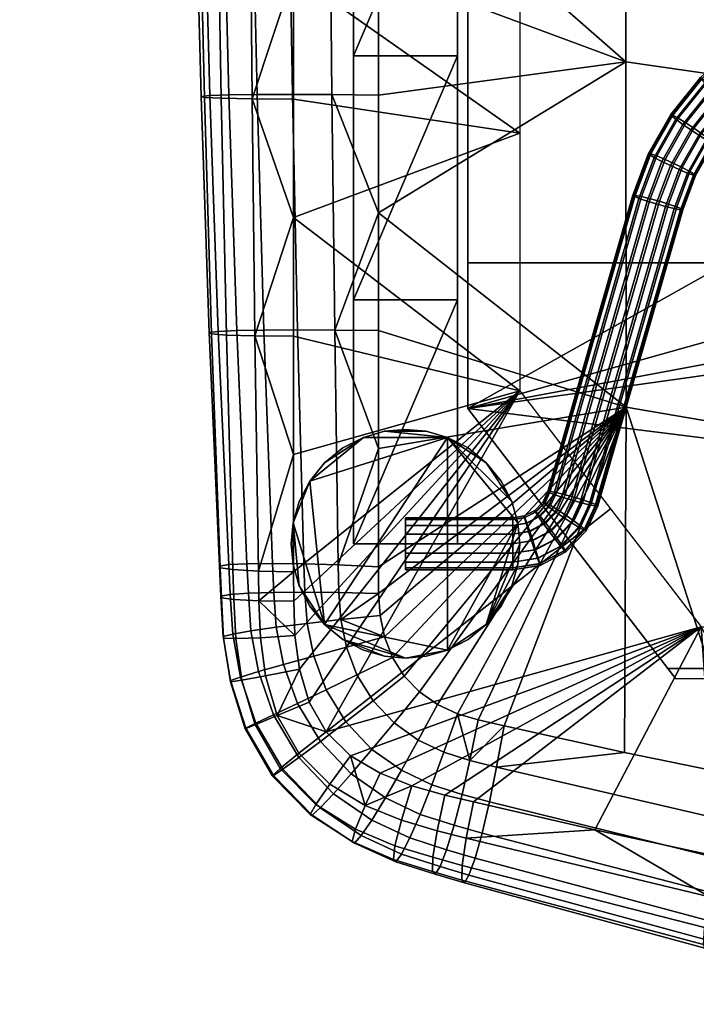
# Model space of a CAD drawing. Header units: millimetres. Extents: x -336 to 323, y -292 to 272.
# Tile 1 of 44: x -243 to -178, y -277 to -182. Entities that reach past the tile are written whole.
import ezdxf

# ---------------------------------------------------------------- set-up
doc = ezdxf.new("R2010")
doc.units = ezdxf.units.MM
for name, color, linetype in [('kos', 250, 'Continuous'), ('kryt', 251, 'Continuous'), ('nozky', 250, 'Continuous'), ('podnoz', 7, 'Continuous'), ('sedak', 7, 'Continuous')]:
    doc.layers.add(name, color=color, linetype=linetype)

msp = doc.modelspace()

# ---------------------------------------------------------------- meshes
at = {"layer": 'kos'}
mesh = msp.add_polyface(dxfattribs=at)
corners = [(-174.088, -184.778, 320.729), (-170.271, -182.377, 320.559), (-170.382, -182.229, 319.641), (-174.232, -184.651, 319.813), (-173.717, -185.211, 321.568), (-169.987, -182.864, 321.402), (-173.868, -185.261, 318.036), (-170.102, -182.892, 317.868), (-169.73, -183.649, 317.305), (-173.383, -185.947, 317.468), (-174.166, -184.804, 318.891), (-170.331, -182.392, 318.72), (-177.454, -187.776, 320.942), (-177.628, -187.675, 320.027), (-177.007, -188.142, 321.776), (-176.366, -188.714, 322.313), (-173.185, -185.881, 322.112), (-175.691, -189.345, 322.468), (-172.625, -186.614, 322.275), (-175.034, -189.984, 322.273), (-172.08, -187.353, 322.086), (-174.449, -190.581, 321.698), (-171.595, -188.038, 321.518), (-174.09, -190.984, 320.84), (-171.297, -188.496, 320.663), (-174.01, -191.125, 319.917), (-171.231, -188.649, 319.742), (-174.185, -191.024, 319.002), (-171.375, -188.522, 318.825), (-174.631, -190.659, 318.168), (-171.746, -188.089, 317.986), (-175.273, -190.086, 317.631), (-172.278, -187.419, 317.442), (-175.947, -189.455, 317.476), (-172.838, -186.686, 317.28), (-176.604, -188.816, 317.672), (-177.189, -188.219, 318.246), (-177.548, -187.817, 319.105), (-180.279, -191.286, 321.191), (-180.478, -191.216, 320.279), (-179.769, -191.572, 322.02), (-179.035, -192.031, 322.549), (-178.264, -192.542, 322.695), (-177.514, -193.064, 322.492), (-176.845, -193.557, 321.91), (-176.435, -193.896, 321.047), (-176.344, -194.023, 320.123), (-176.543, -193.953, 319.21), (-177.053, -193.667, 318.382), (-177.786, -193.209, 317.853), (-178.558, -192.698, 317.706), (-179.308, -192.175, 317.91), (-179.977, -191.682, 318.492), (-180.387, -191.343, 319.355), (-181.026, -195.54, 322.798), (-181.828, -195.202, 322.277), (-180.183, -195.925, 322.935), (-179.362, -196.323, 322.723), (-178.632, -196.707, 322.133), (-178.183, -196.978, 321.265), (-178.083, -197.09, 320.341), (-178.301, -197.053, 319.43), (-178.859, -196.851, 318.608), (-179.66, -196.513, 318.087), (-180.504, -196.129, 317.95), (-181.324, -195.73, 318.162), (-181.547, -199.565, 323.194), (-180.677, -199.831, 322.972), (-179.902, -200.096, 322.374), (-179.426, -200.295, 321.501), (-179.32, -200.391, 320.575), (-179.551, -200.389, 319.667), (-180.143, -200.277, 318.851), (-180.993, -200.069, 318.34)]
mesh.append_faces([[corners[k] for k in face] for face in [(0, 1, 2, 3), (4, 5, 1, 0), (6, 7, 8, 9), (10, 11, 7, 6), (3, 2, 11, 10), (12, 0, 3, 13), (14, 4, 0, 12), (15, 16, 4, 14), (17, 18, 16, 15), (19, 20, 18, 17), (21, 22, 20, 19), (23, 24, 22, 21), (25, 26, 24, 23), (27, 28, 26, 25), (29, 30, 28, 27), (31, 32, 30, 29), (33, 34, 32, 31), (35, 9, 34, 33), (36, 6, 9, 35), (37, 10, 6, 36), (13, 3, 10, 37), (38, 12, 13, 39), (40, 14, 12, 38), (41, 15, 14, 40), (42, 17, 15, 41), (43, 19, 17, 42), (44, 21, 19, 43), (45, 23, 21, 44), (46, 25, 23, 45), (47, 27, 25, 46), (48, 29, 27, 47), (49, 31, 29, 48), (50, 33, 31, 49), (51, 35, 33, 50), (52, 36, 35, 51), (53, 37, 36, 52), (39, 13, 37, 53), (54, 41, 40, 55), (56, 42, 41, 54), (57, 43, 42, 56), (58, 44, 43, 57), (59, 45, 44, 58), (60, 46, 45, 59), (61, 47, 46, 60), (62, 48, 47, 61), (63, 49, 48, 62), (64, 50, 49, 63), (65, 51, 50, 64), (57, 56, 66, 67), (59, 58, 68, 69), (58, 57, 67, 68), (60, 59, 69, 70), (62, 61, 71, 72), (63, 62, 72, 73), (70, 71, 61, 60)]])
mesh = msp.add_polyface(dxfattribs=at)
corners = [(-182.386, -195, 321.455), (-180.279, -191.286, 321.191), (-180.478, -191.216, 320.279), (-182.603, -194.963, 320.545), (-181.828, -195.202, 322.277), (-179.769, -191.572, 322.02), (-182.055, -195.347, 318.752), (-179.977, -191.682, 318.492), (-179.308, -192.175, 317.91), (-181.324, -195.73, 318.162), (-182.504, -195.075, 319.62), (-180.387, -191.343, 319.355), (-184.115, -198.995, 320.831), (-183.884, -198.997, 321.739), (-181.026, -195.54, 322.798), (-183.292, -199.109, 322.555), (-182.442, -199.317, 323.066), (-180.183, -195.925, 322.935), (-181.547, -199.565, 323.194), (-180.504, -196.129, 317.95), (-179.66, -196.513, 318.087), (-180.993, -200.069, 318.34), (-181.888, -199.821, 318.212), (-182.758, -199.555, 318.434), (-183.533, -199.29, 319.032), (-184.009, -199.091, 319.905), (-192.297, -227.466, 322.852), (-192.066, -227.468, 323.76), (-191.475, -227.58, 324.576), (-190.624, -227.788, 325.087), (-180.677, -199.831, 322.972), (-189.73, -228.036, 325.215), (-188.86, -228.302, 324.993), (-179.426, -200.295, 321.501), (-179.902, -200.096, 322.374), (-188.085, -228.568, 324.395), (-187.609, -228.766, 323.522), (-179.551, -200.389, 319.667), (-179.32, -200.391, 320.575), (-187.503, -228.862, 322.596), (-187.734, -228.86, 321.688), (-180.143, -200.277, 318.851), (-188.325, -228.748, 320.872), (-189.176, -228.54, 320.361), (-190.07, -228.292, 320.233), (-190.941, -228.026, 320.455), (-191.715, -227.761, 321.053), (-192.192, -227.562, 321.926), (-193.413, -229.423, 323.898), (-192.562, -228.528, 323.835), (-192.761, -228.458, 322.922), (-193.558, -229.296, 322.982), (-193.043, -229.856, 324.737), (-192.052, -228.814, 324.663), (-192.51, -230.526, 325.281), (-191.318, -229.273, 325.192), (-193.193, -229.906, 321.205), (-192.259, -228.925, 321.135), (-191.591, -229.418, 320.554), (-192.708, -230.592, 320.637), (-193.491, -229.449, 322.06), (-192.67, -228.586, 321.998), (-194.51, -229.993, 323.939), (-194.584, -229.829, 323.019), (-194.319, -230.519, 324.784), (-194.55, -229.999, 322.099), (-194.397, -230.531, 321.25), (-190.547, -229.784, 325.339), (-189.796, -230.306, 325.135), (-189.128, -230.799, 324.553), (-188.717, -231.138, 323.69), (-188.826, -231.196, 321.854), (-189.336, -230.91, 321.025), (-190.069, -230.451, 320.496), (-190.84, -229.94, 320.35), (-195.668, -230, 323.032), (-195.668, -230.176, 323.952)]
mesh.append_faces([[corners[k] for k in face] for face in [(0, 1, 2, 3), (4, 5, 1, 0), (6, 7, 8, 9), (10, 11, 7, 6), (3, 2, 11, 10), (0, 3, 12, 13), (14, 4, 15, 16), (4, 0, 13, 15), (17, 14, 16, 18), (19, 20, 21, 22), (6, 9, 23, 24), (3, 10, 25, 12), (10, 6, 24, 25), (9, 19, 22, 23), (13, 12, 26, 27), (16, 15, 28, 29), (15, 13, 27, 28), (30, 18, 31, 32), (33, 34, 35, 36), (34, 30, 32, 35), (18, 16, 29, 31), (37, 38, 39, 40), (21, 41, 42, 43), (41, 37, 40, 42), (23, 22, 44, 45), (25, 24, 46, 47), (12, 25, 47, 26), (24, 23, 45, 46), (22, 21, 43, 44), (38, 33, 36, 39), (48, 49, 50, 51), (52, 53, 49, 48), (54, 55, 53, 52), (56, 57, 58, 59), (60, 61, 57, 56), (51, 50, 61, 60), (62, 48, 51, 63), (64, 52, 48, 62), (65, 60, 56, 66), (63, 51, 60, 65), (27, 26, 50, 49), (29, 28, 53, 55), (28, 27, 49, 53), (32, 31, 67, 68), (36, 35, 69, 70), (35, 32, 68, 69), (31, 29, 55, 67), (42, 40, 71, 72), (44, 43, 73, 74), (43, 42, 72, 73), (46, 45, 58, 57), (26, 47, 61, 50), (47, 46, 57, 61), (45, 44, 74, 58), (62, 63, 75, 76)]])
mesh = msp.add_polyface(dxfattribs=at)
corners = [(-191.95, -231.259, 325.443), (-190.547, -229.784, 325.339), (-191.318, -229.273, 325.192), (-192.51, -230.526, 325.281), (-191.405, -231.998, 325.255), (-189.796, -230.306, 325.135), (-190.92, -232.683, 324.687), (-189.128, -230.799, 324.553), (-190.622, -233.14, 323.832), (-188.717, -231.138, 323.69), (-190.556, -233.294, 322.91), (-188.626, -231.266, 322.766), (-190.701, -233.167, 321.994), (-188.826, -231.196, 321.854), (-191.071, -232.733, 321.155), (-189.336, -230.91, 321.025), (-191.603, -232.064, 320.611), (-190.069, -230.451, 320.496), (-192.163, -231.33, 320.449), (-190.84, -229.94, 320.35), (-192.708, -230.592, 320.637), (-191.591, -229.418, 320.554), (-194.046, -231.323, 325.338), (-193.043, -229.856, 324.737), (-194.319, -230.519, 324.784), (-193.758, -232.198, 325.51), (-193.478, -233.074, 325.331), (-193.229, -233.882, 324.772), (-193.076, -234.415, 323.923), (-193.042, -234.585, 323.002), (-193.117, -234.421, 322.083), (-193.307, -233.895, 321.237), (-193.58, -233.09, 320.684), (-193.868, -232.216, 320.511), (-194.148, -231.34, 320.69), (-194.397, -230.531, 321.25), (-193.193, -229.906, 321.205), (-187.503, -228.862, 322.596), (-187.609, -228.766, 323.522), (-187.734, -228.86, 321.688), (-195.668, -230.732, 324.799), (-195.668, -231.58, 325.356), (-194.51, -229.993, 323.939), (-195.668, -230.176, 323.952), (-195.668, -232.5, 325.532), (-195.668, -233.42, 325.356), (-195.668, -234.268, 324.799), (-195.668, -234.824, 323.952), (-195.668, -235, 323.032), (-195.668, -234.824, 322.111), (-195.668, -234.268, 321.264), (-195.668, -233.42, 320.707), (-195.668, -232.5, 320.532), (-195.668, -231.58, 320.707), (-195.668, -230.732, 321.264), (-194.584, -229.829, 323.019), (-194.55, -229.999, 322.099), (-195.668, -230.176, 322.111), (-195.668, -230, 323.032), (-206, -230, 323.032), (-206, -230.176, 323.952), (-206, -230.732, 324.799), (-206, -231.58, 325.356), (-206, -232.5, 325.532), (-206, -233.42, 325.356), (-206, -234.268, 324.799), (-206, -234.824, 323.952), (-206, -235, 323.032), (-206, -234.824, 322.111), (-206, -234.268, 321.264), (-206, -233.42, 320.707), (-206, -232.5, 320.532), (-206, -231.58, 320.707), (-206, -230.732, 321.264), (-206, -230.176, 322.111)]
mesh.append_faces([[corners[k] for k in face] for face in [(0, 1, 2, 3), (4, 5, 1, 0), (6, 7, 5, 4), (8, 9, 7, 6), (10, 11, 9, 8), (12, 13, 11, 10), (14, 15, 13, 12), (16, 17, 15, 14), (18, 19, 17, 16), (20, 21, 19, 18), (22, 3, 23, 24), (25, 0, 3, 22), (26, 4, 0, 25), (27, 6, 4, 26), (28, 8, 6, 27), (29, 10, 8, 28), (30, 12, 10, 29), (31, 14, 12, 30), (32, 16, 14, 31), (33, 18, 16, 32), (34, 20, 18, 33), (35, 36, 20, 34), (37, 38, 9, 11), (11, 13, 39, 37), (22, 24, 40, 41), (24, 42, 43, 40), (26, 25, 44, 45), (28, 27, 46, 47), (27, 26, 45, 46), (25, 22, 41, 44), (29, 28, 47, 48), (31, 30, 49, 50), (33, 32, 51, 52), (32, 31, 50, 51), (35, 34, 53, 54), (55, 56, 57, 58), (56, 35, 54, 57), (34, 33, 52, 53), (30, 29, 48, 49), (43, 58, 59, 60), (41, 40, 61, 62), (40, 43, 60, 61), (45, 44, 63, 64), (47, 46, 65, 66), (46, 45, 64, 65), (44, 41, 62, 63), (49, 48, 67, 68), (51, 50, 69, 70), (50, 49, 68, 69), (53, 52, 71, 72), (57, 54, 73, 74), (58, 57, 74, 59), (54, 53, 72, 73), (52, 51, 70, 71), (48, 47, 66, 67)]])
at = {"layer": 'kryt'}
mesh = msp.add_polyface(dxfattribs=at)
corners = [(-187.4, 74.5, 385.523), (-200, 74.5, 389), (-200, 83.709, 392.156), (-175.585, 84.037, 385.732), (-174.71, 74.5, 382.266), (-150.912, 84.318, 380.177), (-136.155, 74.5, 373.841), (-149.082, 74.5, 376.422), (-161.935, 74.5, 379.231), (-126.025, 84.553, 375.49), (-123.162, 74.5, 371.49), (-110.108, 74.5, 369.372), (-100.972, 84.741, 371.673), (-97, 74.5, 367.489), (-200, 74.5, 389), (-200, -205.5, 400), (-200, 83.709, 392.156), (-200, 93.129, 394.796), (-200, 3.928, 420.881), (-200, 78.27, 415.692), (-200, 102.715, 396.901), (-125, -205.5, 400), (-123.162, 74.5, 371.49), (-110.108, 74.5, 369.372), (-100, -205.5, 400), (-150, -205.5, 400), (-149.082, 74.5, 376.422), (-136.155, 74.5, 373.841), (-200, -205.5, 400), (-200, 74.5, 389), (-187.4, 74.5, 385.523), (-175, -205.5, 400), (-174.71, 74.5, 382.266), (-161.935, 74.5, 379.231), (-92.537, 13.929, 374.093), (-95.407, 44.184, 370.837), (-97, 74.5, 367.489), (-48.521, -15.396, 378.713), (-72.767, -15.384, 377.88), (-72.767, 39.582, 372.398), (-48.521, 39.577, 373.23), (-24.264, -15.403, 379.213), (-24.264, 39.574, 373.73), (-24.264, -70.427, 384.2), (-48.521, -70.416, 383.7), (-85.313, 78.745, 367.624), (-73.495, 82.615, 367.726), (-61.532, 86.051, 367.799), (-49.434, 88.983, 367.851), (-95.407, 44.184, 370.837), (-97, 74.5, 367.489), (-92.537, 13.929, 374.093), (-90.494, -1.078, 375.682), (-87.915, -16.135, 377.263), (-37.163, 91.355, 367.885), (-24.872, 93.084, 367.906), (-12.503, 94.141, 367.917), (0, 67.043, 370.97), (0, 12.09, 376.7), (0, -15.406, 379.379), (0, 39.573, 373.897), (0, -42.913, 381.935), (-69.682, -74.439, 383.34), (-84.704, -31.096, 378.824), (-80.77, -45.714, 380.344), (-75.813, -60.313, 381.863), (-66.128, -81.197, 384.05), (0, -70.432, 384.366)]
mesh.append_faces([[corners[k] for k in face] for face in [(0, 1, 2, 2), (2, 3, 0, 0), (4, 0, 3, 3), (5, 6, 7, 7), (5, 7, 8, 8), (9, 10, 6, 6), (11, 12, 13, 13), (14, 15, 16, 16), (15, 17, 16, 16), (18, 19, 20, 20), (20, 15, 18, 18), (20, 17, 15, 15), (21, 22, 23, 24), (25, 26, 27, 21), (28, 29, 30, 31), (31, 32, 33, 25), (34, 24, 35, 35), (23, 36, 35, 35), (27, 22, 21, 21), (33, 26, 25, 25), (30, 32, 31, 31), (23, 35, 24, 24), (37, 38, 39, 40), (41, 37, 40, 42), (43, 44, 37, 41), (45, 46, 39, 39), (47, 48, 40, 40), (47, 39, 46, 46), (49, 50, 45, 45), (51, 49, 39, 39), (52, 51, 39, 39), (52, 39, 38, 38), (39, 47, 40, 40), (38, 53, 52, 52), (49, 45, 39, 39), (54, 40, 48, 48), (55, 56, 42, 42), (56, 57, 42, 42), (42, 54, 55, 55), (40, 54, 42, 42), (42, 58, 59, 41), (42, 60, 58, 58), (59, 61, 41, 41), (57, 60, 42, 42), (37, 62, 38, 38), (63, 38, 64, 64), (65, 38, 62, 62), (44, 62, 37, 37), (65, 64, 38, 38), (62, 44, 66, 66), (43, 61, 67, 67), (43, 41, 61, 61), (63, 53, 38, 38)]])
mesh = msp.add_polyface(dxfattribs=at)
corners = [(-200, -144.984, 427.025), (-200, -219.5, 405.744), (-200, -219.5, 427.978), (-200, -70.499, 424.659), (-200, 3.928, 420.881), (-200, -205.5, 400), (0, -245.5, 428), (-180, -245.5, 428), (-180.769, -244.5, 416), (0, -244.5, 416), (-180.769, -244.5, 416), (-200, -219.5, 427.978), (-200, -219.5, 405.744), (-180, -245.5, 428), (-7.58, -125.052, 388.806), (0, -125.5, 388.857), (0, -205.5, 400), (-15.055, -123.718, 388.655), (-25, -205.5, 400), (-22.368, -121.511, 388.407), (-50, -205.5, 400), (-36.013, -114.708, 387.65), (-29.462, -118.444, 388.065), (-42.165, -110.298, 387.166), (-75, -205.5, 400), (-62.221, -87.682, 384.734), (-84.704, -31.096, 378.824), (-100, -205.5, 400), (-53.272, -99.631, 386.008), (-57.942, -93.844, 385.389), (-47.918, -105.258, 386.616), (-66.128, -81.197, 384.05), (-69.682, -74.439, 383.34), (-75.813, -60.313, 381.863), (-80.77, -45.714, 380.344), (-87.915, -16.135, 377.263), (-92.537, 13.929, 374.093), (-90.494, -1.078, 375.682), (-48.521, -70.416, 383.7), (-62.221, -87.682, 384.734), (-66.128, -81.197, 384.05), (-57.942, -93.844, 385.389), (-53.272, -99.631, 386.008), (-47.918, -105.258, 386.616), (-42.165, -110.298, 387.166), (-15.055, -123.718, 388.655), (-24.264, -70.427, 384.2), (0, -97.961, 386.674), (0, -70.432, 384.366), (-36.013, -114.708, 387.65), (-22.368, -121.511, 388.407), (-29.462, -118.444, 388.065), (-7.58, -125.052, 388.806), (-200, -219.5, 405.744), (0, -244.5, 416), (-180.769, -244.5, 416), (-200, -205.5, 400), (-175, -205.5, 400), (-100, -205.5, 400), (-150, -205.5, 400), (-125, -205.5, 400), (-75, -205.5, 400), (-50, -205.5, 400), (-25, -205.5, 400), (0, -205.5, 400)]
mesh.append_faces([[corners[k] for k in face] for face in [(0, 1, 2, 2), (3, 1, 0, 0), (4, 1, 3, 3), (5, 1, 4, 4), (6, 7, 8, 9), (10, 11, 12, 12), (11, 10, 13, 13), (14, 15, 16, 16), (14, 16, 17, 17), (18, 17, 16, 16), (18, 19, 17, 17), (20, 21, 18, 18), (18, 21, 22, 22), (18, 22, 19, 19), (23, 21, 20, 20), (20, 24, 25, 25), (26, 24, 27, 27), (28, 20, 29, 29), (25, 29, 20, 20), (30, 20, 28, 28), (30, 23, 20, 20), (31, 24, 32, 32), (33, 24, 34, 34), (32, 24, 33, 33), (35, 26, 27, 27), (36, 37, 27, 27), (37, 35, 27, 27), (26, 34, 24, 24), (25, 24, 31, 31), (38, 39, 40, 40), (38, 41, 39, 39), (42, 38, 43, 43), (42, 41, 38, 38), (44, 43, 38, 38), (45, 46, 47, 47), (38, 46, 44, 44), (46, 48, 47, 47), (49, 44, 46, 46), (46, 50, 51, 51), (46, 45, 50, 50), (52, 45, 47, 47), (49, 46, 51, 51), (53, 54, 55, 55), (56, 57, 53, 53), (58, 54, 53, 53), (57, 59, 53, 53), (59, 60, 53, 53), (53, 60, 58, 58), (54, 58, 61, 61), (54, 62, 63, 63), (54, 63, 64, 64), (54, 61, 62, 62)]])
at = {"layer": 'nozky'}
mesh = msp.add_polyface(dxfattribs=at)
corners = [(-237, 225.427), (-237, 225.082, 3), (-239.164, 225.298, 3), (-239.164, 225.644), (-241.223, 225.93, 3), (-234.836, 225.298, 3), (-234.836, 225.644), (-232.777, 225.93, 3), (-230.881, 226.953, 3), (-232.777, 226.276), (-243.119, 226.953, 3), (-241.223, 226.276), (-243.119, 227.298), (-230.881, 227.298), (-241.223, 226.276), (-234.836, 225.644), (-239.164, 225.644), (-237, 225.427), (-243.119, 227.298), (-232.777, 226.276), (-196.793, -226.481), (-196.793, -226.481, 3), (-195.772, -228.451, 3), (-195.772, -228.451), (-199.98, -223.293), (-199.98, -223.293, 3), (-198.222, -224.722, 3), (-198.222, -224.722), (-203.998, -221.684), (-203.998, -221.684, 3), (-201.951, -222.272, 3), (-201.951, -222.272), (-208.002, -221.684), (-208.002, -221.684, 3), (-206, -221.5, 3), (-206, -221.5), (-212.02, -223.293), (-212.02, -223.293, 3), (-210.049, -222.272, 3), (-210.049, -222.272), (-215.207, -226.481), (-215.207, -226.481, 3), (-213.778, -224.722, 3), (-213.778, -224.722), (-216.228, -228.451), (-216.228, -228.451, 3), (-215.207, -226.481), (-216.816, -230.498), (-216.228, -228.451), (-210.049, -222.272), (-213.778, -224.722), (-201.951, -222.272), (-212.02, -223.293), (-208.002, -221.684), (-203.998, -221.684), (-206, -221.5), (-199.98, -223.293), (-198.222, -224.722), (-195.772, -228.451), (-195.184, -230.498), (-196.793, -226.481)]
mesh.append_faces([[corners[k] for k in face] for face in [(0, 1, 2, 2), (3, 2, 4, 4), (0, 5, 1, 1), (6, 7, 5, 5), (8, 7, 9, 9), (4, 10, 11, 11), (2, 3, 0, 0), (12, 11, 10, 10), (3, 4, 11, 11), (7, 6, 9, 9), (8, 9, 13, 13), (5, 0, 6, 6), (14, 15, 16, 16), (16, 15, 17, 17), (18, 19, 14, 14), (19, 15, 14, 14), (20, 21, 22, 23), (24, 25, 26, 27), (28, 29, 30, 31), (31, 30, 25, 24), (27, 26, 21, 20), (32, 33, 34, 35), (36, 37, 38, 39), (39, 38, 33, 32), (40, 41, 42, 43), (44, 45, 41, 40), (43, 42, 37, 36), (35, 34, 29, 28), (46, 47, 48, 48), (49, 46, 50, 50), (49, 51, 46, 46), (49, 50, 52, 52), (51, 49, 53, 53), (54, 53, 55, 55), (51, 56, 57, 57), (57, 58, 51, 51), (58, 59, 51, 51), (60, 58, 57, 57), (54, 51, 53, 53)]])
mesh = msp.add_polyface(dxfattribs=at)
corners = [(-195.184, -230.498), (-195.184, -230.498, 3), (-195, -232.5, 3), (-195, -232.5), (-195.772, -228.451), (-195.772, -228.451, 3), (-216.816, -230.498), (-216.816, -230.498, 3), (-216.228, -228.451, 3), (-216.228, -228.451), (-216.816, -234.502), (-216.816, -234.502, 3), (-217, -232.5, 3), (-217, -232.5), (-215.207, -238.519), (-215.207, -238.519, 3), (-216.228, -236.549, 3), (-216.228, -236.549), (-212.02, -241.707), (-212.02, -241.707, 3), (-213.778, -240.278, 3), (-213.778, -240.278), (-208.002, -243.316), (-208.002, -243.316, 3), (-210.049, -242.728, 3), (-210.049, -242.728), (-203.998, -243.316), (-203.998, -243.316, 3), (-206, -243.5, 3), (-206, -243.5), (-199.98, -241.707), (-199.98, -241.707, 3), (-201.951, -242.728, 3), (-201.951, -242.728), (-196.793, -238.519), (-196.793, -238.519, 3), (-198.222, -240.278, 3), (-198.222, -240.278), (-195.184, -234.502), (-195.184, -234.502, 3), (-195.772, -236.549, 3), (-195.772, -236.549), (-215.207, -226.481), (-213.778, -240.278), (-216.816, -230.498), (-201.951, -222.272), (-216.228, -236.549), (-216.816, -234.502), (-215.207, -238.519), (-217, -232.5), (-206, -243.5), (-208.002, -243.316), (-212.02, -241.707), (-210.049, -242.728), (-201.951, -242.728), (-195.184, -230.498), (-195, -232.5), (-198.222, -240.278), (-199.98, -241.707), (-203.998, -243.316), (-195.184, -234.502), (-195.772, -236.549), (-196.793, -238.519)]
mesh.append_faces([[corners[k] for k in face] for face in [(0, 1, 2, 3), (4, 5, 1, 0), (6, 7, 8, 9), (10, 11, 12, 13), (14, 15, 16, 17), (17, 16, 11, 10), (18, 19, 20, 21), (22, 23, 24, 25), (25, 24, 19, 18), (21, 20, 15, 14), (26, 27, 28, 29), (30, 31, 32, 33), (33, 32, 27, 26), (34, 35, 36, 37), (38, 39, 40, 41), (3, 2, 39, 38), (41, 40, 35, 34), (37, 36, 31, 30), (29, 28, 23, 22), (13, 12, 7, 6), (42, 43, 44, 44), (45, 43, 42, 42), (46, 47, 44, 44), (46, 43, 48, 48), (44, 47, 49, 49), (50, 51, 52, 52), (52, 51, 53, 53), (44, 43, 46, 46), (50, 52, 43, 43), (54, 43, 45, 45), (45, 55, 54, 54), (55, 56, 57, 57), (54, 57, 58, 58), (54, 59, 50, 50), (54, 50, 43, 43), (57, 60, 61, 61), (61, 62, 57, 57), (55, 57, 54, 54), (56, 60, 57, 57)]])
at = {"layer": 'podnoz'}
mesh = msp.add_polyface(dxfattribs=at)
corners = [(-211, -185.566, 427.72), (-211, -209.034, 427.93), (-201, -185.573, 427.72), (-211, -162.098, 427.369), (-201, -162.107, 427.369), (-201, -138.641, 426.879), (-211, -138.629, 426.879), (-201, -115.176, 426.248), (-211, -115.163, 426.248), (-211, -91.699, 425.477), (-201, -91.714, 425.477), (-201, -68.255, 424.566), (-211, -68.24, 424.565), (-201, -209.038, 427.93), (-201, -44.801, 423.515), (-211, -185.566, 402.718), (-201, -185.573, 402.718), (-211, -209.034, 402.929), (-211, -162.097, 402.365), (-211, -138.628, 401.871), (-201, -138.641, 401.872), (-201, -162.107, 402.365), (-211, -115.161, 401.236), (-201, -115.176, 401.237), (-211, -91.697, 400.46), (-211, -68.237, 399.543), (-201, -68.255, 399.544), (-201, -91.713, 400.461), (-211, -44.783, 398.485), (-201, -44.801, 398.486), (-211, -162.098, 427.369), (-211, -162.097, 402.365), (-211, -185.566, 402.718), (-211, -209.034, 402.929), (-211, -185.566, 427.72), (-211, -68.24, 424.565), (-211, -68.237, 399.543), (-211, -91.697, 400.46), (-211, -115.163, 426.248), (-211, -115.161, 401.236), (-211, -138.628, 401.871), (-211, -91.699, 425.477), (-211, -138.629, 426.879), (-211, -209.034, 427.93), (-211, -44.786, 423.514), (-201, -91.714, 425.477), (-201, -115.176, 401.237), (-201, -91.713, 400.461), (-201, -68.255, 424.566), (-201, -68.255, 399.544), (-201, -185.573, 427.72), (-201, -209.038, 402.93), (-201, -185.573, 402.718), (-201, -138.641, 426.879), (-201, -162.107, 402.365), (-201, -138.641, 401.872), (-201, -162.107, 427.369), (-201, -115.176, 426.248), (-201, -44.801, 423.515)]
mesh.append_faces([[corners[k] for k in face] for face in [(0, 1, 2, 2), (3, 4, 5, 6), (3, 0, 4, 4), (6, 7, 8, 8), (9, 10, 11, 12), (8, 10, 9, 9), (1, 13, 2, 2), (6, 5, 7, 7), (4, 0, 2, 2), (12, 11, 14, 14), (10, 8, 7, 7), (15, 16, 17, 17), (18, 19, 20, 21), (19, 22, 23, 20), (15, 18, 21, 16), (24, 25, 26, 27), (25, 28, 29, 26), (22, 24, 27, 23), (30, 31, 32, 32), (33, 34, 32, 32), (35, 36, 37, 37), (38, 39, 40, 40), (39, 41, 37, 37), (42, 40, 31, 31), (32, 34, 30, 30), (34, 33, 43, 43), (41, 39, 38, 38), (30, 42, 31, 31), (40, 42, 38, 38), (37, 41, 35, 35), (44, 36, 35, 35), (45, 46, 47, 47), (48, 47, 49, 49), (50, 51, 52, 52), (53, 54, 55, 55), (56, 52, 54, 54), (55, 46, 57, 57), (52, 56, 50, 50), (56, 54, 53, 53), (57, 53, 55, 55), (46, 45, 57, 57), (47, 48, 45, 45), (48, 49, 58, 58)]])
mesh = msp.add_polyface(dxfattribs=at)
corners = [(-195.184, -230.498, 428), (-195, -232.5, 428), (-195, -232.5, 3), (-195.184, -230.498, 3), (-195.772, -228.451, 428), (-195.772, -228.451, 3), (-196.793, -226.481, 428), (-196.793, -226.481, 3), (-198.222, -224.722, 428), (-198.222, -224.722, 3), (-199.981, -223.293, 428), (-199.981, -223.293, 3), (-201.951, -222.272, 428), (-201.951, -222.272, 3), (-203.998, -221.684, 428), (-203.998, -221.684, 3), (-206, -221.5, 428), (-206, -221.5, 3), (-208.002, -221.684, 428), (-208.002, -221.684, 3), (-210.049, -222.272, 428), (-210.049, -222.272, 3), (-212.019, -223.293, 428), (-212.019, -223.293, 3), (-213.778, -224.722, 428), (-213.778, -224.722, 3), (-215.207, -226.481, 428), (-215.207, -226.481, 3), (-216.228, -228.451, 428), (-216.228, -228.451, 3), (-216.816, -230.498, 428), (-216.816, -230.498, 3), (-217, -232.5, 428), (-217, -232.5, 3), (-216.816, -234.502, 428), (-216.816, -234.502, 3), (-216.228, -236.549, 428), (-216.228, -236.549, 3), (-215.207, -238.519, 428), (-215.207, -238.519, 3), (-213.778, -240.278, 428), (-213.778, -240.278, 3), (-212.019, -241.707, 428), (-212.019, -241.707, 3), (-210.049, -242.728, 428), (-210.049, -242.728, 3), (-208.002, -243.316, 428), (-208.002, -243.316, 3), (-206, -243.5, 428), (-206, -243.5, 3), (-203.998, -243.316, 428), (-203.998, -243.316, 3), (-201.951, -242.728, 428), (-201.951, -242.728, 3), (-199.981, -241.707, 428), (-199.981, -241.707, 3), (-198.222, -240.278, 428), (-198.222, -240.278, 3), (-196.793, -238.519, 428), (-196.793, -238.519, 3), (-195.772, -236.549, 428), (-195.772, -236.549, 3), (-195.184, -234.502, 428), (-195.184, -234.502, 3), (-211, -232.5, 428), (-211, -232.5, 403), (-201, -232.5, 403), (-201, -232.5, 428), (-201, -209.038, 427.93), (-211, -209.034, 427.93), (-211, -232.5, 428), (-201, -232.5, 428), (-211, -209.034, 402.929), (-201, -209.038, 402.93), (-211, -232.5, 403), (-201, -232.5, 403), (-201, -185.573, 402.718), (-211, -209.034, 427.93), (-211, -209.034, 402.929), (-211, -232.5, 403), (-211, -232.5, 428), (-201, -209.038, 427.93), (-201, -232.5, 428), (-201, -232.5, 403), (-201, -209.038, 402.93), (-201, -185.573, 427.72)]
mesh.append_faces([[corners[k] for k in face] for face in [(0, 1, 2, 3), (4, 0, 3, 5), (6, 4, 5, 7), (8, 6, 7, 9), (10, 8, 9, 11), (12, 10, 11, 13), (14, 12, 13, 15), (16, 14, 15, 17), (18, 16, 17, 19), (20, 18, 19, 21), (22, 20, 21, 23), (24, 22, 23, 25), (26, 24, 25, 27), (28, 26, 27, 29), (30, 28, 29, 31), (32, 30, 31, 33), (34, 32, 33, 35), (36, 34, 35, 37), (38, 36, 37, 39), (40, 38, 39, 41), (42, 40, 41, 43), (44, 42, 43, 45), (46, 44, 45, 47), (48, 46, 47, 49), (50, 48, 49, 51), (52, 50, 51, 53), (54, 52, 53, 55), (56, 54, 55, 57), (58, 56, 57, 59), (60, 58, 59, 61), (62, 60, 61, 63), (1, 62, 63, 2), (64, 65, 66, 67), (68, 69, 70, 70), (70, 71, 68, 68), (72, 73, 74, 74), (74, 73, 75, 75), (72, 76, 73, 73), (77, 78, 79, 79), (77, 79, 80, 80), (81, 82, 83, 83), (84, 81, 83, 83), (85, 81, 84, 84)]])
at = {"layer": 'sedak'}
mesh = msp.add_polyface(dxfattribs=at)
corners = [(-216.763, -235.208, 429.22), (-195, -217.799, 428.992), (-216.754, -238.018, 429.201), (-216.758, -223.911, 429.275), (-216.759, -212.542, 429.299), (-195, -193.028, 428.621), (-216.762, -201.143, 429.292), (-216.765, -189.753, 429.253), (-195, -168.26, 428.1), (-216.767, -177.699, 429.178), (-216.769, -165.637, 429.067), (-216.772, -153.573, 428.92), (-195, -143.495, 427.431), (-216.774, -141.51, 428.739), (-216.777, -129.449, 428.522), (-216.78, -117.388, 428.269), (-195, -118.735, 426.612), (-216.203, -244.579, 429.154), (-215.267, -247.739, 429.136), (-216.642, -241.314, 429.178), (-213.63, -250.591, 429.128), (-216.782, -105.327, 427.981), (-195, -100.513, 425.915), (-216.784, -93.267, 427.658), (-195, -82.293, 425.136), (-195, -64.077, 424.277), (-216.792, -57.095, 426.476), (-195, -45.864, 423.337), (-216.79, -69.151, 426.905), (-184.764, -219.381, 461.168), (-208.598, -200.694, 458.687), (-208.591, -212.01, 457.723), (-184.798, -186.164, 463.185), (-208.609, -177.317, 460.095), (-208.604, -189.356, 459.462), (-184.832, -152.953, 463.727), (-208.62, -153.234, 460.849), (-208.614, -165.276, 460.55), (-208.631, -129.141, 461.057), (-208.625, -141.188, 461.011), (-184.866, -119.749, 463.266), (-208.643, -105.047, 460.877), (-208.637, -117.094, 461.007), (-184.904, -82.977, 462.054), (-208.654, -80.958, 460.388), (-208.648, -93.001, 460.67), (-202.914, -247.959, 454.477), (-204.646, -246.754, 454.286), (-201.002, -248.848, 454.745), (-206.117, -245.23, 454.193), (-208.659, -68.916, 460.029), (-184.942, -46.22, 460.196), (-208.665, -56.877, 459.594), (-208.022, -241.469, 454.324), (-212.223, -239.794, 453.235), (-211.679, -242.455, 452.982), (-208.588, -223.336, 456.549), (-212.462, -234.538, 453.903), (-208.593, -234.707, 455.142), (-212.806, -211.952, 456.41), (-212.404, -237.202, 453.554), (-208.58, -237.296, 454.792), (-213.089, -189.309, 458.134), (-213.321, -165.262, 459.244), (-208.449, -239.398, 454.526), (-213.503, -141.19, 459.755), (-213.653, -117.105, 459.815), (-213.786, -93.019, 459.548), (-213.903, -68.938, 458.981)]
mesh.append_faces([[corners[k] for k in face] for face in [(0, 1, 2, 2), (1, 3, 4, 4), (3, 1, 0, 0), (5, 6, 7, 7), (8, 9, 10, 10), (8, 10, 11, 11), (9, 5, 7, 7), (6, 1, 4, 4), (12, 13, 14, 14), (15, 16, 14, 14), (13, 12, 11, 11), (17, 1, 18, 18), (19, 1, 17, 17), (20, 18, 1, 1), (8, 5, 9, 9), (12, 14, 16, 16), (11, 12, 8, 8), (21, 22, 16, 16), (5, 1, 6, 6), (22, 23, 24, 24), (25, 26, 27, 27), (24, 28, 25, 25), (2, 1, 19, 19), (29, 30, 31, 31), (32, 33, 34, 34), (35, 36, 37, 37), (35, 38, 39, 39), (40, 41, 42, 42), (43, 44, 45, 45), (45, 41, 43, 43), (46, 29, 47, 47), (48, 29, 46, 46), (47, 29, 49, 49), (40, 43, 41, 41), (50, 44, 43, 43), (51, 52, 50, 50), (53, 54, 55, 55), (56, 57, 58, 58), (59, 57, 56, 56), (57, 60, 61, 58), (62, 34, 33, 63), (61, 54, 64, 64), (65, 63, 36, 36), (66, 65, 38, 38), (66, 42, 41, 67), (53, 64, 54, 54), (31, 59, 56, 56), (34, 62, 30, 30), (31, 30, 59, 59), (36, 63, 37, 37), (39, 65, 36, 36), (42, 66, 38, 38), (39, 38, 65, 65), (33, 37, 63, 63), (41, 45, 67, 67), (45, 44, 67, 67), (50, 68, 44, 44), (68, 50, 52, 52), (68, 67, 44, 44)]])
mesh = msp.add_polyface(dxfattribs=at)
corners = [(-160.805, -189.621, 464.958), (-184.798, -186.164, 463.185), (-184.764, -219.381, 461.168), (-160.76, -223.486, 463.401), (-160.851, -155.765, 464.954), (-184.832, -152.953, 463.727), (-160.896, -121.92, 463.932), (-184.866, -119.749, 463.266), (-160.946, -84.44, 462.144), (-184.904, -82.977, 462.054), (-160.996, -46.981, 459.772), (-184.942, -46.22, 460.196), (-136.655, -192.597, 465.663), (-136.606, -227.02, 464.584), (-136.705, -158.185, 465.13), (-136.755, -123.787, 463.582), (-136.81, -85.699, 461.27), (-136.865, -47.635, 458.445), (-112.375, -195.087, 465.786), (-112.326, -229.978, 465.139), (-112.423, -160.21, 464.792), (-112.472, -125.35, 462.795), (-112.525, -86.752, 460.038), (-112.579, -48.181, 456.832), (-84.4, -197.343, 465.728), (-84.359, -232.657, 465.452), (-84.442, -162.045, 464.34), (-84.483, -126.765, 461.958), (-84.529, -87.705, 458.814), (-84.575, -48.675, 455.269), (-56.324, -198.955, 465.607), (-56.294, -234.573, 465.575), (-56.354, -163.356, 463.965), (-56.384, -127.776, 461.33), (-56.417, -88.386, 457.926), (-56.451, -49.028, 454.143), (-28.179, -199.923, 465.489), (-28.163, -235.723, 465.589), (-28.195, -164.143, 463.708), (-28.21, -128.383, 460.936), (-28.228, -88.795, 457.384), (-28.245, -49.24, 453.462), (0, -200.246, 465.435), (0, -236.106, 465.575), (0, -164.405, 463.613), (0, -128.585, 460.799), (0, -88.931, 457.201), (0, -49.31, 453.234), (-208.58, -237.296, 454.792), (-208.449, -239.398, 454.526), (-208.593, -234.707, 455.142), (-208.604, -189.356, 459.462), (-208.598, -200.694, 458.687), (-208.591, -212.01, 457.723), (-208.588, -223.336, 456.549), (-208.625, -141.188, 461.011), (-208.62, -153.234, 460.849), (-208.637, -117.094, 461.007), (-208.631, -129.141, 461.057), (-208.614, -165.276, 460.55), (-208.609, -177.317, 460.095), (-207.252, -243.44, 454.208), (-206.117, -245.23, 454.193), (-198.992, -249.447, 455.068), (-201.002, -248.848, 454.745), (-196.495, -250.029, 455.476), (-208.022, -241.469, 454.324), (-208.659, -68.916, 460.029), (-125.228, -263.138, 461.783), (-150.031, -259.255, 460.532), (-100.31, -266.32, 462.525), (-75.305, -268.797, 462.983), (-173.325, -254.946, 458.555), (-213.63, -250.591, 429.128), (-186.269, -229.15, 429.062), (-177.538, -240.5, 429.132), (-213.63, -250.591, 429.128), (-195, -217.799, 428.992), (-186.269, -229.15, 429.062)]
mesh.append_faces([[corners[k] for k in face] for face in [(0, 1, 2, 3), (4, 5, 1, 0), (6, 7, 5, 4), (8, 9, 7, 6), (10, 11, 9, 8), (12, 0, 3, 13), (14, 4, 0, 12), (15, 6, 4, 14), (16, 8, 6, 15), (17, 10, 8, 16), (18, 12, 13, 19), (20, 14, 12, 18), (21, 15, 14, 20), (22, 16, 15, 21), (23, 17, 16, 22), (24, 18, 19, 25), (26, 20, 18, 24), (27, 21, 20, 26), (28, 22, 21, 27), (29, 23, 22, 28), (30, 24, 25, 31), (32, 26, 24, 30), (33, 27, 26, 32), (34, 28, 27, 33), (35, 29, 28, 34), (36, 30, 31, 37), (38, 32, 30, 36), (39, 33, 32, 38), (40, 34, 33, 39), (41, 35, 34, 40), (42, 36, 37, 43), (44, 38, 36, 42), (45, 39, 38, 44), (46, 40, 39, 45), (47, 41, 40, 46), (48, 49, 2, 2), (50, 48, 2, 2), (51, 52, 1, 1), (53, 54, 2, 2), (55, 56, 5, 5), (57, 58, 7, 7), (59, 60, 1, 1), (61, 62, 2, 2), (63, 2, 64, 64), (65, 2, 63, 63), (52, 2, 1, 1), (66, 61, 2, 2), (54, 50, 2, 2), (1, 5, 59, 59), (5, 7, 58, 58), (49, 66, 2, 2), (11, 67, 9, 9), (13, 68, 19, 19), (13, 3, 69, 69), (19, 70, 25, 25), (71, 31, 25, 25), (72, 3, 2, 2), (73, 74, 75, 75), (76, 77, 78, 78)]])
mesh = msp.add_polyface(dxfattribs=at)
corners = [(-218.425, -240.534, 448.903), (-220.863, -240.881, 445.827), (-220.141, -244.797, 445.546), (-217.735, -244.114, 448.611), (-215.46, -240.163, 451.412), (-214.831, -243.313, 451.13), (-212.223, -239.794, 453.235), (-211.679, -242.455, 452.982), (-222.513, -237.858, 432.145), (-220.104, -237.977, 429.943), (-219.959, -241.536, 429.894), (-222.333, -241.625, 432.042), (-223.706, -237.696, 435.354), (-223.493, -241.578, 435.183), (-223.762, -237.528, 438.959), (-223.525, -241.422, 438.723), (-222.858, -237.375, 442.651), (-222.606, -241.184, 442.359), (-221.116, -237.257, 446.158), (-218.667, -237.184, 449.254), (-215.677, -237.167, 451.758), (-212.404, -237.202, 453.554), (-222.602, -234.984, 432.221), (-220.154, -235.129, 429.98), (-223.824, -234.809, 435.48), (-223.898, -234.645, 439.139), (-222.999, -234.512, 442.883), (-221.252, -234.426, 446.435), (-218.785, -234.4, 449.567), (-215.769, -234.439, 452.095), (-212.462, -234.538, 453.903), (-223.233, -212.435, 432.697), (-220.486, -212.516, 430.193), (-224.677, -212.322, 436.301), (-224.878, -212.203, 440.327), (-224.016, -212.094, 444.431), (-222.216, -212.007, 448.314), (-219.612, -211.951, 451.724), (-216.381, -211.933, 454.465), (-212.806, -211.952, 456.41), (-223.733, -189.663, 432.992), (-220.751, -189.728, 430.27), (-225.35, -189.576, 436.866), (-225.651, -189.486, 441.17), (-224.82, -189.406, 445.538), (-222.981, -189.342, 449.654), (-220.27, -189.303, 453.25), (-216.874, -189.292, 456.12), (-213.089, -189.309, 458.134), (-224.141, -165.575, 433.106), (-220.968, -165.62, 430.202), (-225.901, -165.512, 437.194), (-226.285, -165.444, 441.707), (-225.478, -165.381, 446.268), (-223.607, -165.327, 450.545), (-220.81, -165.288, 454.262), (-217.277, -165.266, 457.205), (-213.321, -165.262, 459.244), (-216.762, -201.143, 429.292), (-216.759, -212.542, 429.299), (-216.767, -177.699, 429.178), (-216.765, -189.753, 429.253), (-216.769, -165.637, 429.067), (-216.772, -153.573, 428.92), (-216.758, -223.911, 429.275), (-216.642, -241.314, 429.178), (-216.763, -235.208, 429.22), (-216.754, -238.018, 429.201), (-208.58, -237.296, 454.792), (-208.598, -200.694, 458.687)]
mesh.append_faces([[corners[k] for k in face] for face in [(0, 1, 2, 3), (4, 0, 3, 5), (6, 4, 5, 7), (8, 9, 10, 11), (12, 8, 11, 13), (14, 12, 13, 15), (16, 14, 15, 17), (18, 16, 17, 1), (19, 18, 1, 0), (20, 19, 0, 4), (21, 20, 4, 6), (22, 23, 9, 8), (24, 22, 8, 12), (25, 24, 12, 14), (26, 25, 14, 16), (27, 26, 16, 18), (28, 27, 18, 19), (29, 28, 19, 20), (30, 29, 20, 21), (31, 32, 23, 22), (33, 31, 22, 24), (34, 33, 24, 25), (35, 34, 25, 26), (36, 35, 26, 27), (37, 36, 27, 28), (38, 37, 28, 29), (39, 38, 29, 30), (40, 41, 32, 31), (42, 40, 31, 33), (43, 42, 33, 34), (44, 43, 34, 35), (45, 44, 35, 36), (46, 45, 36, 37), (47, 46, 37, 38), (48, 47, 38, 39), (49, 50, 41, 40), (51, 49, 40, 42), (52, 51, 42, 43), (53, 52, 43, 44), (54, 53, 44, 45), (55, 54, 45, 46), (56, 55, 46, 47), (57, 56, 47, 48), (32, 58, 59, 59), (41, 60, 61, 61), (50, 62, 60, 60), (41, 61, 58, 58), (50, 63, 62, 62), (32, 59, 64, 64), (9, 65, 10, 10), (23, 66, 9, 9), (66, 67, 9, 9), (23, 64, 66, 66), (32, 64, 23, 23), (41, 58, 32, 32), (41, 50, 60, 60), (65, 9, 67, 67), (68, 21, 6, 6), (39, 69, 48, 48)]])
mesh = msp.add_polyface(dxfattribs=at)
corners = [(-205.379, -255.781, 429.182), (-208.443, -254.571, 429.155), (-177.538, -240.5, 429.132), (-211.276, -252.89, 429.135), (-213.63, -250.591, 429.128), (-202.203, -256.668, 429.212), (-199.455, -257.336, 429.238), (-164.141, -264.956, 429.534), (-175.988, -262.568, 429.441), (-187.773, -260.024, 429.342), (-161.231, -240.5, 429.023), (-184.912, -252.564, 457.175), (-184.764, -219.381, 461.168), (-196.495, -250.029, 455.476), (-173.325, -254.946, 458.555), (-160.76, -223.486, 463.401), (-161.707, -257.176, 459.659), (-177.212, -269.408, 432.974), (-176.75, -266.464, 430.362), (-152.982, -271.376, 430.652), (-153.436, -274.573, 433.484), (-177.339, -271.04, 436.734), (-153.594, -276.369, 437.527), (-177.189, -271.394, 440.926), (-153.498, -276.794, 442.012), (-176.824, -270.642, 445.181), (-153.202, -276.028, 446.547), (-176.292, -268.901, 449.183), (-152.745, -274.193, 450.793), (-175.634, -266.297, 452.666), (-152.162, -271.424, 454.467), (-174.9, -263.009, 455.425), (-151.497, -267.911, 457.352), (-174.15, -259.327, 457.336), (-150.805, -263.963, 459.32), (-200.549, -263.437, 432.321), (-200.171, -260.827, 430.016), (-200.576, -264.848, 435.671), (-200.332, -265.103, 439.424), (-199.89, -264.362, 443.249), (-199.307, -262.734, 446.862), (-198.634, -260.337, 450.023), (-197.921, -257.335, 452.546), (-197.226, -253.991, 454.315), (-203.357, -262.657, 432.23), (-202.955, -260.098, 429.97), (-203.391, -264.034, 435.519), (-203.138, -264.275, 439.207), (-202.672, -263.537, 442.971), (-202.052, -261.93, 446.529), (-201.329, -259.57, 449.648), (-200.557, -256.619, 452.144), (-199.798, -253.335, 453.902), (-207.01, -261.559, 432.104), (-206.397, -259.099, 429.91), (-206.371, -262.357, 442.61), (-206.921, -263.084, 438.917), (-205.569, -260.799, 446.119), (-204.574, -258.526, 449.216), (-203.452, -255.695, 451.719), (-202.293, -252.556, 453.512), (-204.762, -251.379, 453.175), (-206.386, -254.29, 451.344), (-198.992, -249.447, 455.068), (-201.002, -248.848, 454.745), (-202.914, -247.959, 454.477), (-204.646, -246.754, 454.286), (-207.095, -249.732, 452.926)]
mesh.append_faces([[corners[k] for k in face] for face in [(0, 1, 2, 2), (3, 4, 2, 2), (1, 3, 2, 2), (5, 0, 2, 2), (6, 5, 2, 2), (2, 7, 8, 8), (8, 9, 2, 2), (2, 10, 7, 7), (9, 6, 2, 2), (11, 12, 13, 13), (12, 11, 14, 14), (15, 14, 16, 16), (17, 18, 19, 20), (21, 17, 20, 22), (23, 21, 22, 24), (25, 23, 24, 26), (27, 25, 26, 28), (29, 27, 28, 30), (31, 29, 30, 32), (33, 31, 32, 34), (35, 36, 18, 17), (37, 35, 17, 21), (38, 37, 21, 23), (39, 38, 23, 25), (40, 39, 25, 27), (41, 40, 27, 29), (42, 41, 29, 31), (43, 42, 31, 33), (44, 45, 36, 35), (46, 44, 35, 37), (47, 46, 37, 38), (48, 47, 38, 39), (49, 48, 39, 40), (50, 49, 40, 41), (51, 50, 41, 42), (52, 51, 42, 43), (53, 54, 45, 44), (55, 56, 47, 48), (57, 55, 48, 49), (58, 57, 49, 50), (59, 58, 50, 51), (60, 59, 51, 52), (61, 62, 59, 60), (18, 8, 7, 7), (18, 9, 8, 8), (19, 18, 7, 7), (36, 6, 9, 9), (18, 36, 9, 9), (5, 6, 36, 45), (45, 54, 0, 5), (33, 14, 11, 43), (13, 63, 52, 52), (43, 13, 52, 52), (64, 52, 63, 63), (13, 43, 11, 11), (33, 16, 14, 14), (60, 52, 64, 64), (65, 66, 67, 61), (61, 60, 64, 65)]])
mesh = msp.add_polyface(dxfattribs=at)
corners = [(-207.16, -262.871, 435.31), (-207.01, -261.559, 432.104), (-203.357, -262.657, 432.23), (-203.391, -264.034, 435.519), (-206.921, -263.084, 438.917), (-203.138, -264.275, 439.207), (-210.798, -259.962, 431.988), (-209.872, -257.684, 429.855), (-206.397, -259.099, 429.91), (-211.122, -261.144, 435.118), (-210.911, -261.293, 438.651), (-210.261, -260.566, 442.283), (-206.371, -262.357, 442.61), (-209.241, -259.075, 445.749), (-205.569, -260.799, 446.119), (-207.92, -256.933, 448.829), (-204.574, -258.526, 449.216), (-206.386, -254.29, 451.344), (-203.452, -255.695, 451.719), (-214.621, -257.573, 431.897), (-213.277, -255.615, 429.812), (-215.163, -258.548, 434.968), (-214.985, -258.611, 438.443), (-214.21, -257.908, 442.028), (-212.928, -256.544, 445.464), (-211.231, -254.625, 448.534), (-209.231, -252.286, 451.061), (-207.095, -249.732, 452.926), (-204.762, -251.379, 453.175), (-218.056, -254.118, 431.856), (-216.26, -252.656, 429.794), (-218.831, -254.814, 434.896), (-218.688, -254.802, 438.343), (-217.788, -254.195, 441.904), (-216.247, -253.073, 445.324), (-214.184, -251.521, 448.388), (-211.74, -249.644, 450.921), (-209.122, -247.603, 452.803), (-220.464, -249.902, 431.878), (-218.334, -249.013, 429.809), (-221.43, -250.296, 434.924), (-221.344, -250.23, 438.375), (-220.387, -249.769, 441.939), (-218.69, -248.964, 445.359), (-216.385, -247.867, 448.421), (-213.632, -246.545, 450.951), (-210.669, -245.11, 452.826), (-221.754, -245.634, 431.948), (-219.456, -245.219, 429.846), (-222.846, -245.771, 435.032), (-222.828, -245.654, 438.518), (-221.883, -245.32, 442.109), (-220.141, -244.797, 445.546), (-217.735, -244.114, 448.611), (-214.831, -243.313, 451.13), (-211.679, -242.455, 452.982), (-222.333, -241.625, 432.042), (-219.959, -241.536, 429.894), (-223.493, -241.578, 435.183), (-223.525, -241.422, 438.723), (-222.606, -241.184, 442.359), (-220.863, -240.881, 445.827), (-205.379, -255.781, 429.182), (-213.63, -250.591, 429.128), (-211.276, -252.89, 429.135), (-215.267, -247.739, 429.136), (-208.443, -254.571, 429.155), (-216.203, -244.579, 429.154), (-216.642, -241.314, 429.178), (-206.117, -245.23, 454.193), (-207.252, -243.44, 454.208), (-208.022, -241.469, 454.324), (-204.646, -246.754, 454.286)]
mesh.append_faces([[corners[k] for k in face] for face in [(0, 1, 2, 3), (4, 0, 3, 5), (6, 7, 8, 1), (9, 6, 1, 0), (10, 9, 0, 4), (11, 10, 4, 12), (13, 11, 12, 14), (15, 13, 14, 16), (17, 15, 16, 18), (19, 20, 7, 6), (21, 19, 6, 9), (22, 21, 9, 10), (23, 22, 10, 11), (24, 23, 11, 13), (25, 24, 13, 15), (26, 25, 15, 17), (27, 26, 17, 28), (29, 30, 20, 19), (31, 29, 19, 21), (32, 31, 21, 22), (33, 32, 22, 23), (34, 33, 23, 24), (35, 34, 24, 25), (36, 35, 25, 26), (37, 36, 26, 27), (38, 39, 30, 29), (40, 38, 29, 31), (41, 40, 31, 32), (42, 41, 32, 33), (43, 42, 33, 34), (44, 43, 34, 35), (45, 44, 35, 36), (46, 45, 36, 37), (47, 48, 39, 38), (49, 47, 38, 40), (50, 49, 40, 41), (51, 50, 41, 42), (52, 51, 42, 43), (53, 52, 43, 44), (54, 53, 44, 45), (55, 54, 45, 46), (56, 57, 48, 47), (58, 56, 47, 49), (59, 58, 49, 50), (60, 59, 50, 51), (61, 60, 51, 52), (62, 8, 7, 7), (63, 64, 20, 30), (63, 39, 65, 65), (64, 66, 7, 7), (62, 7, 66, 66), (67, 65, 39, 39), (64, 7, 20, 20), (63, 30, 39, 39), (67, 39, 48, 48), (48, 57, 68, 67), (46, 37, 69, 70), (55, 46, 70, 71), (72, 69, 37, 27)]])

doc.saveas('drawing.dxf')
